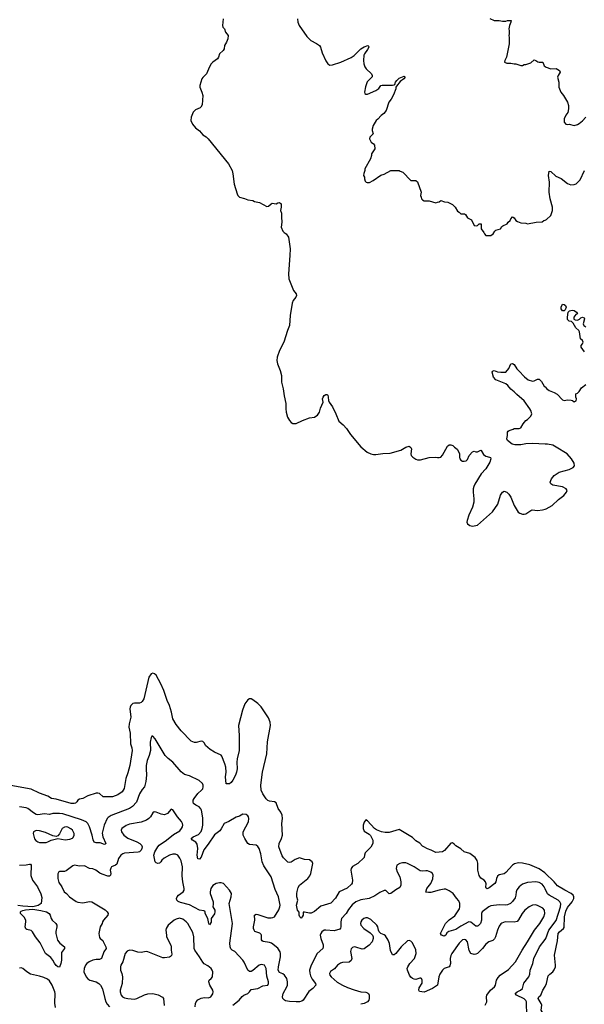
# Model space of a CAD drawing. Header units: inches. Extents: x 2057696 to 2160536, y 827480 to 1016834.
# Tile 122 of 256: x 2113693 to 2120471, y 885301 to 897121. Entities that reach past the tile are written whole.
import ezdxf

# ---------------------------------------------------------------- set-up
doc = ezdxf.new("R2010")
doc.units = ezdxf.units.IN
doc.header["$MEASUREMENT"] = 0
for name, color, linetype in [('C1818', 7, 'Continuous'), ('C1819', 7, 'Continuous'), ('C1828', 7, 'Continuous'), ('C1829', 7, 'Continuous')]:
    doc.layers.add(name, color=color, linetype=linetype)

msp = doc.modelspace()

# ---------------------------------------------------------------- linework, layer by layer
at = {"layer": 'C1818', "color": 5}
for points, elevation in [([(2120000, 886876), (2119998, 886878), (2119930, 886929), (2119816, 886976), (2119730, 886996), (2119682, 886998), (2119633, 886987), (2119609, 886970), (2119530, 886883), (2119510, 886869), (2119450, 886854), (2119430, 886839), (2119416, 886810), (2119410, 886770), (2119397, 886750), (2119330, 886698), (2119307, 886687), (2119294, 886694), (2119290, 886706), (2119292, 886748), (2119287, 886770), (2119270, 886793), (2119230, 886815), (2119210, 886848), (2119193, 886910), (2119194, 886994), (2119186, 887026), (2119162, 887062), (2119098, 887110), (2119030, 887133), (2118990, 887166), (2118930, 887203), (2118910, 887225), (2118890, 887239), (2118870, 887235), (2118792, 887148), (2118770, 887132), (2118690, 887125), (2118633, 887153), (2118590, 887166), (2118546, 887190), (2118530, 887201), (2118496, 887236), (2118450, 887264), (2118410, 887302), (2118250, 887399), (2118130, 887362), (2118082, 887362), (2118038, 887370), (2117975, 887395), (2117952, 887412), (2117870, 887504), (2117850, 887514), (2117830, 887489), (2117825, 887475), (2117816, 887450), (2117815, 887410), (2117830, 887379), (2117890, 887343), (2117906, 887326), (2117931, 887271), (2117931, 887230), (2117910, 887189), (2117840, 887120), (2117831, 887090), (2117830, 887065), (2117752, 886990), (2117690, 886955), (2117673, 886930), (2117670, 886910), (2117689, 886790), (2117683, 886757), (2117676, 886744), (2117623, 886697), (2117530, 886652), (2117486, 886574), (2117430, 886517), (2117310, 886481), (2117230, 886414), (2117190, 886397), (2117170, 886394), (2117112, 886408), (2117094, 886406), (2117095, 886370), (2117085, 886350), (2117070, 886335), (2117055, 886350), (2117049, 886371), (2117049, 886409), (2117029, 886430), (2117017, 886490), (2117033, 886550), (2117018, 886590), (2117018, 886630), (2117024, 886656), (2117037, 886703), (2117050, 886731), (2117150, 886813), (2117176, 886844), (2117187, 886870), (2117212, 886990), (2117205, 887010), (2117170, 887037), (2117110, 887041), (2117050, 887059), (2117000, 887040), (2116950, 887009), (2116930, 887002), (2116910, 887009), (2116860, 887060), (2116845, 887085), (2116804, 887190), (2116807, 887230), (2116836, 887290), (2116849, 887330), (2116840, 887470), (2116849, 887530), (2116843, 887570), (2116826, 887606), (2116797, 887650), (2116770, 887719), (2116750, 887733), (2116690, 887741), (2116670, 887749), (2116650, 887769), (2116610, 887826), (2116590, 887870), (2116589, 887930), (2116606, 888090), (2116659, 888310), (2116668, 888452), (2116702, 888650), (2116701, 888690), (2116680, 888740), (2116590, 888871), (2116550, 888912), (2116490, 888956), (2116470, 888967), (2116450, 888970), (2116430, 888956), (2116395, 888910), (2116366, 888834), (2116321, 888650), (2116328, 888530), (2116326, 888350), (2116302, 888250), (2116299, 888210), (2116303, 888130), (2116296, 888090), (2116282, 888050), (2116250, 887990), (2116230, 887962), (2116210, 887949), (2116190, 887946), (2116170, 887949), (2116164, 888030), (2116173, 888090), (2116169, 888150), (2116157, 888190), (2116119, 888279), (2116110, 888292), (2116030, 888329), (2115981, 888361), (2115925, 888410), (2115910, 888435), (2115890, 888455), (2115870, 888459), (2115810, 888444), (2115790, 888444), (2115750, 888461), (2115630, 888586), (2115570, 888660), (2115531, 888730), (2115516, 888810), (2115491, 888890), (2115464, 888950), (2115425, 889070), (2115388, 889150), (2115330, 889252), (2115310, 889270), (2115290, 889277), (2115270, 889270), (2115244, 889230), (2115181, 888970), (2115162, 888938), (2115150, 888924), (2115130, 888916), (2115070, 888916), (2115050, 888911), (2115027, 888890), (2115019, 888870), (2115016, 888850), (2115026, 888750), (2115008, 888670), (2115004, 888630), (2115018, 888558), (2115024, 888430), (2115040, 888380), (2115042, 888350), (2115014, 888170), (2114990, 888079), (2114965, 888010), (2114945, 887890), (2114924, 887850), (2114870, 887816), (2114807, 887793), (2114770, 887790), (2114693, 887793), (2114650, 887830), (2114630, 887835), (2114610, 887834), (2114510, 887802), (2114450, 887770), (2114410, 887763), (2114390, 887750), (2114379, 887730), (2114363, 887717), (2114348, 887712), (2114310, 887713), (2114130, 887762), (2114076, 887770), (2114030, 887798), (2113930, 887836), (2113830, 887882), (2113588, 887928)], 320), ([(2120000, 886689), (2119990, 886710), (2119964, 886744), (2119930, 886763), (2119890, 886772), (2119790, 886762), (2119730, 886744), (2119690, 886711), (2119663, 886677), (2119653, 886650), (2119649, 886610), (2119640, 886580), (2119610, 886536), (2119587, 886513), (2119550, 886494), (2119530, 886491), (2119450, 886494), (2119350, 886482), (2119325, 886470), (2119246, 886410), (2119238, 886390), (2119238, 886310), (2119223, 886270), (2119197, 886243), (2119190, 886239), (2119170, 886240), (2119110, 886288), (2119085, 886290), (2118990, 886241), (2118930, 886201), (2118844, 886176), (2118822, 886158), (2118810, 886130), (2118790, 886118), (2118756, 886130), (2118743, 886150), (2118806, 886270), (2118850, 886314), (2118916, 886364), (2118973, 886447), (2118978, 886470), (2118975, 886510), (2118965, 886545), (2118936, 886576), (2118898, 886630), (2118850, 886665), (2118810, 886685), (2118790, 886685), (2118727, 886673), (2118630, 886644), (2118602, 886642), (2118569, 886649), (2118581, 886690), (2118627, 886753), (2118653, 886807), (2118658, 886850), (2118650, 886870), (2118628, 886888), (2118590, 886902), (2118570, 886904), (2118530, 886899), (2118502, 886902), (2118427, 886950), (2118350, 886993), (2118330, 887000), (2118290, 887000), (2118255, 886990), (2118221, 886970), (2118214, 886930), (2118225, 886890), (2118255, 886830), (2118270, 886770), (2118270, 886730), (2118257, 886703), (2118210, 886676), (2118150, 886632), (2118130, 886627), (2118090, 886666), (2118070, 886667), (2118015, 886645), (2117956, 886604), (2117890, 886572), (2117790, 886556), (2117728, 886532), (2117683, 886497), (2117640, 886440), (2117611, 886390), (2117557, 886330), (2117547, 886290), (2117550, 886230), (2117546, 886214), (2117537, 886203), (2117470, 886183), (2117367, 886193), (2117350, 886190), (2117322, 886170), (2117308, 886150), (2117301, 886130), (2117309, 886090), (2117337, 886017), (2117338, 885990), (2117333, 885970), (2117266, 885910), (2117190, 885771), (2117173, 885710), (2117175, 885675), (2117183, 885643), (2117203, 885603), (2117244, 885550), (2117249, 885530), (2117212, 885490), (2117165, 885455), (2117095, 885350), (2117080, 885340), (2117050, 885331), (2117010, 885330), (2116930, 885333), (2116883, 885343), (2116870, 885350), (2116850, 885370), (2116848, 885390), (2116855, 885430), (2116900, 885510), (2116907, 885530), (2116909, 885570), (2116899, 885610), (2116872, 885652), (2116850, 885668), (2116810, 885685), (2116796, 885710), (2116798, 885750), (2116823, 885870), (2116823, 885910), (2116818, 885930), (2116790, 885974), (2116715, 886035), (2116690, 886045), (2116616, 886056), (2116603, 886063), (2116594, 886074), (2116594, 886130), (2116590, 886140), (2116574, 886154), (2116517, 886177), (2116506, 886190), (2116501, 886210), (2116501, 886230), (2116517, 886310), (2116510, 886371), (2116530, 886382), (2116550, 886381), (2116670, 886341), (2116710, 886338), (2116730, 886342), (2116750, 886353), (2116803, 886437), (2116816, 886470), (2116818, 886490), (2116799, 886590), (2116759, 886679), (2116713, 886830), (2116625, 886965), (2116602, 887010), (2116586, 887106), (2116567, 887170), (2116550, 887197), (2116530, 887212), (2116450, 887221), (2116433, 887233), (2116395, 887290), (2116375, 887330), (2116377, 887370), (2116438, 887490), (2116445, 887530), (2116441, 887550), (2116430, 887565), (2116410, 887579), (2116370, 887585), (2116330, 887561), (2116290, 887549), (2116204, 887496), (2116149, 887471), (2116113, 887407), (2116095, 887385), (2116030, 887336), (2115957, 887223), (2115903, 887157), (2115870, 887067), (2115850, 887045), (2115830, 887049), (2115822, 887090), (2115830, 887170), (2115823, 887223), (2115808, 887248), (2115768, 887270), (2115753, 887290), (2115776, 887310), (2115840, 887340), (2115870, 887375), (2115884, 887410), (2115892, 887450), (2115890, 887538), (2115875, 887630), (2115869, 887648), (2115847, 887670), (2115807, 887690), (2115781, 887710), (2115775, 887730), (2115776, 887750), (2115787, 887773), (2115830, 887830), (2115877, 887870), (2115890, 887888), (2115897, 887910), (2115896, 887930), (2115887, 887950), (2115847, 887987), (2115730, 888043), (2115670, 888062), (2115632, 888092), (2115530, 888210), (2115474, 888254), (2115438, 888290), (2115319, 888490), (2115290, 888519), (2115281, 888519), (2115270, 888506), (2115260, 888450), (2115264, 888350), (2115246, 888290), (2115222, 888230), (2115212, 888170), (2115209, 888130), (2115214, 888050), (2115205, 887975), (2115189, 887911), (2115161, 887879), (2115131, 887829), (2115093, 887727), (2115046, 887674), (2115009, 887651), (2114790, 887569), (2114755, 887545), (2114742, 887530), (2114705, 887450), (2114683, 887357), (2114690, 887310), (2114725, 887230), (2114717, 887223), (2114710, 887221), (2114658, 887238), (2114610, 887238), (2114587, 887247), (2114574, 887274), (2114563, 887330), (2114532, 887432), (2114512, 887470), (2114490, 887490), (2114434, 887514), (2114210, 887587), (2114170, 887593), (2114110, 887592), (2114090, 887591), (2114050, 887578), (2113990, 887586), (2113910, 887575), (2113890, 887581), (2113859, 887599), (2113790, 887651), (2113770, 887660), (2113690, 887670)], 340), ([(2116252, 885290), (2116328, 885350), (2116363, 885397), (2116383, 885410), (2116433, 885430), (2116453, 885450), (2116470, 885481), (2116550, 885492), (2116610, 885522), (2116670, 885531), (2116678, 885550), (2116678, 885570), (2116661, 885641), (2116650, 885730), (2116630, 885770), (2116610, 885777), (2116590, 885778), (2116567, 885770), (2116490, 885706), (2116470, 885695), (2116450, 885695), (2116430, 885710), (2116389, 885809), (2116373, 885833), (2116274, 885934), (2116243, 885950), (2116227, 885967), (2116219, 885990), (2116217, 886037), (2116248, 886270), (2116207, 886510), (2116231, 886590), (2116234, 886630), (2116213, 886670), (2116138, 886750), (2116110, 886759), (2116090, 886759), (2116050, 886750), (2116013, 886727), (2115987, 886690), (2115978, 886650), (2115980, 886630), (2116015, 886530), (2116017, 886503), (2116011, 886470), (2116035, 886430), (2116036, 886410), (2116030, 886389), (2115993, 886330), (2115990, 886289), (2115970, 886257), (2115963, 886270), (2115950, 886330), (2115920, 886390), (2115921, 886410), (2115917, 886417), (2115905, 886425), (2115850, 886433), (2115730, 886497), (2115623, 886523), (2115596, 886536), (2115580, 886550), (2115576, 886570), (2115583, 886590), (2115600, 886610), (2115656, 886650), (2115666, 886670), (2115668, 886690), (2115651, 886770), (2115642, 886842), (2115646, 886950), (2115630, 887024), (2115617, 887057), (2115590, 887092), (2115564, 887104), (2115530, 887105), (2115491, 887090), (2115426, 887054), (2115399, 887030), (2115387, 887010), (2115370, 886997), (2115350, 886992), (2115330, 886999), (2115319, 887010), (2115305, 887090), (2115317, 887130), (2115351, 887190), (2115367, 887210), (2115456, 887270), (2115541, 887339), (2115615, 887385), (2115637, 887410), (2115647, 887430), (2115651, 887450), (2115647, 887470), (2115635, 887495), (2115586, 887550), (2115530, 887634), (2115510, 887642), (2115468, 887592), (2115430, 887577), (2115390, 887582), (2115330, 887607), (2115309, 887611), (2115290, 887599), (2115264, 887550), (2115244, 887530), (2115214, 887510), (2115150, 887486), (2115010, 887463), (2114970, 887448), (2114920, 887410), (2114912, 887390), (2114914, 887370), (2114942, 887330), (2114990, 887294), (2115099, 887250), (2115133, 887230), (2115153, 887210), (2115161, 887190), (2115159, 887170), (2115150, 887150), (2115130, 887133), (2115114, 887126), (2114950, 887115), (2114930, 887109), (2114907, 887093), (2114880, 887050), (2114857, 886983), (2114842, 886970), (2114796, 886950), (2114785, 886935), (2114780, 886910), (2114785, 886870), (2114781, 886850), (2114770, 886838), (2114750, 886838), (2114682, 886862), (2114656, 886876), (2114608, 886912), (2114570, 886926), (2114530, 886933), (2114470, 886962), (2114410, 886958), (2114350, 886970), (2114330, 886962), (2114250, 886904), (2114230, 886896), (2114170, 886895), (2114161, 886890), (2114151, 886869), (2114150, 886810), (2114163, 886763), (2114199, 886710), (2114228, 886650), (2114254, 886630), (2114290, 886590), (2114370, 886535), (2114390, 886527), (2114450, 886520), (2114530, 886535), (2114558, 886530), (2114717, 886437), (2114742, 886410), (2114753, 886390), (2114750, 886370), (2114699, 886310), (2114688, 886290), (2114682, 886270), (2114660, 886230), (2114642, 886150), (2114650, 886105), (2114659, 886090), (2114690, 886067), (2114696, 886056), (2114728, 885990), (2114730, 885970), (2114703, 885930), (2114675, 885850), (2114650, 885838), (2114610, 885839), (2114570, 885833), (2114528, 885812), (2114500, 885790), (2114484, 885770), (2114466, 885730), (2114463, 885690), (2114489, 885630), (2114510, 885606), (2114535, 885590), (2114611, 885570), (2114642, 885550), (2114662, 885530), (2114687, 885487), (2114713, 885370), (2114727, 885330), (2114744, 885304), (2114770, 885270)], 360), ([(2113690, 886971), (2113770, 886974), (2113810, 886984), (2113822, 886982), (2113832, 886972), (2113826, 886846), (2113848, 886790), (2113906, 886710), (2113948, 886628), (2113958, 886582), (2113950, 886510), (2113913, 886487), (2113850, 886473), (2113730, 886480), (2113669, 886489)], 340), ([(2119283, 885290), (2119300, 885330), (2119298, 885390), (2119302, 885410), (2119345, 885470), (2119393, 885510), (2119404, 885530), (2119418, 885590), (2119436, 885624), (2119460, 885650), (2119562, 885718), (2119646, 885810), (2119726, 885950), (2119791, 886050), (2119873, 886190), (2119937, 886270), (2119984, 886350), (2119999, 886390), (2119995, 886430), (2119974, 886454), (2119908, 886488), (2119886, 886494), (2119850, 886492), (2119810, 886473), (2119757, 886430), (2119724, 886390), (2119683, 886317), (2119664, 886296), (2119630, 886287), (2119522, 886290), (2119483, 886277), (2119470, 886267), (2119450, 886239), (2119429, 886190), (2119406, 886110), (2119394, 886086), (2119372, 886068), (2119327, 886050), (2119290, 886024), (2119250, 885971), (2119210, 885930), (2119190, 885913), (2119170, 885903), (2119150, 885900), (2119110, 885910), (2119090, 885946), (2119070, 886050), (2119050, 886075), (2119030, 886081), (2119010, 886075), (2118970, 886036), (2118880, 885910), (2118870, 885889), (2118861, 885850), (2118864, 885790), (2118858, 885762), (2118850, 885750), (2118790, 885730), (2118768, 885710), (2118737, 885663), (2118724, 885630), (2118710, 885530), (2118650, 885490), (2118550, 885447), (2118494, 885454), (2118484, 885470), (2118490, 885499), (2118523, 885557), (2118526, 885590), (2118518, 885610), (2118510, 885617), (2118495, 885615), (2118450, 885600), (2118430, 885602), (2118410, 885612), (2118389, 885629), (2118372, 885650), (2118348, 885710), (2118346, 885730), (2118352, 885750), (2118378, 885790), (2118433, 885850), (2118454, 885910), (2118450, 885955), (2118410, 886039), (2118390, 886061), (2118370, 886069), (2118350, 886065), (2118274, 885990), (2118210, 885913), (2118190, 885896), (2118170, 885894), (2118146, 885946), (2118132, 886030), (2118118, 886070), (2118085, 886125), (2118070, 886137), (2118030, 886152), (2118010, 886170), (2118000, 886190), (2117991, 886230), (2117981, 886250), (2117910, 886319), (2117870, 886340), (2117850, 886341), (2117823, 886330), (2117801, 886310), (2117789, 886290), (2117785, 886270), (2117790, 886250), (2117824, 886210), (2117899, 886159), (2117928, 886130), (2117935, 886110), (2117935, 886090), (2117924, 886050), (2117889, 886010), (2117830, 885967), (2117805, 885965), (2117730, 885988), (2117710, 885990), (2117690, 885983), (2117674, 885966), (2117665, 885935), (2117679, 885850), (2117674, 885826), (2117650, 885808), (2117570, 885805), (2117543, 885797), (2117508, 885770), (2117472, 885728), (2117423, 885697), (2117413, 885670), (2117418, 885650), (2117431, 885630), (2117506, 885566), (2117568, 885530), (2117630, 885502), (2117710, 885474), (2117790, 885452), (2117847, 885447), (2117870, 885439), (2117881, 885430), (2117888, 885410), (2117890, 885370), (2117884, 885350), (2117870, 885330), (2117830, 885310), (2117790, 885301)], 360), ([(2115801, 885270), (2115803, 885310), (2115810, 885330), (2115830, 885354), (2115870, 885376), (2115910, 885382), (2115959, 885381), (2115989, 885390), (2116010, 885426), (2116014, 885450), (2116010, 885470), (2115976, 885530), (2115962, 885570), (2115966, 885590), (2115993, 885610), (2116006, 885630), (2116010, 885690), (2116005, 885710), (2115990, 885732), (2115950, 885765), (2115908, 885788), (2115890, 885807), (2115852, 885872), (2115797, 885950), (2115787, 885970), (2115782, 886110), (2115770, 886165), (2115711, 886270), (2115690, 886293), (2115650, 886324), (2115610, 886334), (2115570, 886324), (2115548, 886310), (2115477, 886250), (2115451, 886210), (2115447, 886190), (2115457, 886130), (2115456, 886110), (2115507, 886010), (2115513, 885990), (2115511, 885950), (2115518, 885902), (2115514, 885886), (2115505, 885875), (2115490, 885867), (2115430, 885858), (2115410, 885859), (2115230, 885933), (2115210, 885935), (2115150, 885923), (2115110, 885929), (2115050, 885947), (2115010, 885951), (2114982, 885938), (2114958, 885910), (2114929, 885811), (2114907, 885773), (2114901, 885750), (2114901, 885710), (2114919, 885670), (2114928, 885630), (2114922, 885550), (2114899, 885470), (2114898, 885450), (2114909, 885410), (2114928, 885390), (2114950, 885380), (2114990, 885370), (2115070, 885364), (2115097, 885370), (2115190, 885415), (2115230, 885426), (2115290, 885430), (2115355, 885415), (2115408, 885388), (2115420, 885370), (2115426, 885286)], 380), ([(2119783, 885163), (2119776, 885330), (2119770, 885348), (2119750, 885368), (2119658, 885410), (2119641, 885430), (2119666, 885450), (2119706, 885470), (2119728, 885490), (2119744, 885556), (2119806, 885630), (2119816, 885664), (2119821, 885710), (2119854, 885790), (2119867, 885850), (2119934, 885990), (2120000, 886078)], 340), ([(2114121, 885261), (2114115, 885315), (2114118, 885430), (2114114, 885450), (2114082, 885530), (2114050, 885583), (2114025, 885605), (2113983, 885623), (2113930, 885640), (2113824, 885664), (2113778, 885690), (2113732, 885732), (2113710, 885741), (2113690, 885735)], 360), ([(2120000, 885164), (2119964, 885210), (2119955, 885230), (2119963, 885290), (2119955, 885310), (2119916, 885370), (2119925, 885390), (2119950, 885413), (2119975, 885470), (2120000, 885515)], 320)]:
    msp.add_lwpolyline(points, dxfattribs=dict(at, elevation=elevation))
for points, elevation in [([(2114250, 887431), (2114230, 887427), (2114202, 887410), (2114170, 887349), (2114150, 887322), (2114130, 887317), (2114090, 887323), (2114003, 887363), (2113930, 887385), (2113890, 887388), (2113859, 887370), (2113854, 887350), (2113865, 887305), (2113869, 887289), (2113886, 887266), (2113910, 887250), (2113930, 887244), (2114010, 887244), (2114030, 887250), (2114070, 887273), (2114150, 887292), (2114237, 887277), (2114296, 887284), (2114325, 887295), (2114336, 887304), (2114348, 887330), (2114346, 887350), (2114327, 887390), (2114308, 887408), (2114270, 887428)], 360), ([(2114170, 885749), (2114150, 885750), (2114130, 885768), (2114110, 885796), (2114092, 885832), (2114065, 885865), (2114001, 885910), (2113938, 886038), (2113883, 886110), (2113848, 886170), (2113830, 886186), (2113778, 886198), (2113766, 886206), (2113760, 886230), (2113768, 886290), (2113766, 886310), (2113747, 886347), (2113703, 886390), (2113703, 886410), (2113710, 886418), (2113732, 886428), (2113764, 886436), (2113850, 886442), (2113947, 886427), (2114015, 886410), (2114045, 886390), (2114059, 886370), (2114071, 886330), (2114084, 886310), (2114128, 886270), (2114138, 886250), (2114140, 886230), (2114126, 886174), (2114126, 886150), (2114148, 886070), (2114174, 886034), (2114230, 885990), (2114230, 885970), (2114196, 885924), (2114194, 885830), (2114188, 885792)], 340)]:
    msp.add_lwpolyline(points, close=True, dxfattribs=dict(at, elevation=elevation))
at = {"layer": 'C1819', "color": 5}
for points, elevation in [([(2116136, 897130), (2116127, 897050), (2116131, 897030), (2116151, 897010), (2116165, 896970), (2116195, 896930), (2116190, 896890), (2116176, 896850), (2116153, 896810), (2116146, 896770), (2116135, 896750), (2116091, 896710), (2116081, 896670), (2116067, 896650), (2116010, 896612), (2115991, 896590), (2115970, 896555), (2115936, 896470), (2115892, 896428), (2115880, 896410), (2115855, 896330), (2115854, 896310), (2115881, 896250), (2115893, 896210), (2115883, 896097), (2115869, 896071), (2115859, 896061), (2115803, 896037), (2115774, 896010), (2115753, 895950), (2115749, 895909), (2115767, 895867), (2115802, 895822), (2115850, 895787), (2115890, 895739), (2115930, 895714), (2115955, 895690), (2116199, 895390), (2116243, 895310), (2116253, 895270), (2116268, 895148), (2116303, 895030), (2116311, 895011), (2116330, 894991), (2116390, 894976), (2116430, 894960), (2116490, 894950), (2116510, 894939), (2116570, 894925), (2116660, 894880), (2116678, 894882), (2116710, 894912), (2116723, 894917), (2116770, 894911), (2116790, 894922), (2116810, 894925), (2116831, 894910), (2116831, 894870), (2116825, 894830), (2116837, 894797), (2116834, 894750), (2116839, 894690), (2116830, 894630), (2116850, 894581), (2116866, 894566), (2116892, 894552), (2116920, 894510), (2116939, 894370), (2116937, 894290), (2116920, 894070), (2116923, 894010), (2116981, 893870), (2117012, 893830), (2117017, 893810), (2117008, 893790), (2116974, 893750), (2116963, 893717), (2116941, 893570), (2116933, 893450), (2116906, 893390), (2116865, 893250), (2116812, 893148), (2116785, 893070), (2116781, 893030), (2116787, 892990), (2116818, 892910), (2116836, 892850), (2116837, 892770), (2116856, 892690), (2116867, 892607), (2116887, 892513), (2116888, 892450), (2116893, 892410), (2116907, 892350), (2116930, 892310), (2116950, 892285), (2116970, 892272), (2117010, 892272), (2117089, 892311), (2117170, 892340), (2117230, 892350), (2117250, 892360), (2117270, 892375), (2117293, 892410), (2117303, 892457), (2117336, 892530), (2117330, 892570), (2117336, 892590), (2117350, 892611), (2117370, 892621), (2117380, 892620), (2117390, 892618), (2117393, 892613), (2117398, 892590), (2117399, 892550), (2117407, 892530), (2117450, 892475), (2117490, 892390), (2117523, 892303), (2117577, 892257), (2117615, 892215), (2117663, 892143), (2117790, 891992), (2117865, 891930), (2117910, 891909), (2117939, 891901), (2117970, 891900), (2118052, 891912), (2118141, 891919), (2118270, 891954), (2118330, 891991), (2118370, 892001), (2118387, 891987), (2118395, 891970), (2118387, 891910), (2118391, 891890), (2118411, 891870), (2118450, 891845), (2118470, 891838), (2118504, 891836), (2118610, 891866), (2118690, 891871), (2118710, 891865), (2118730, 891865), (2118750, 891871), (2118770, 891892), (2118830, 892002), (2118850, 892018), (2118870, 892018), (2118892, 892010), (2118912, 891990), (2118946, 891966), (2118966, 891930), (2118971, 891910), (2118971, 891870), (2118978, 891850), (2118990, 891832), (2119010, 891822), (2119030, 891822), (2119054, 891826), (2119070, 891842), (2119089, 891891), (2119130, 891934), (2119150, 891942), (2119170, 891934), (2119190, 891934), (2119230, 891952), (2119234, 891950), (2119260, 891900), (2119290, 891882), (2119334, 891870), (2119344, 891864), (2119351, 891850), (2119336, 891810), (2119291, 891730), (2119231, 891669), (2119155, 891545), (2119143, 891517), (2119135, 891490), (2119135, 891450), (2119145, 891370), (2119145, 891330), (2119128, 891270), (2119085, 891175), (2119063, 891110), (2119062, 891090), (2119068, 891070), (2119096, 891050), (2119130, 891043), (2119188, 891052), (2119370, 891215), (2119434, 891306), (2119467, 891413), (2119481, 891439), (2119490, 891451), (2119510, 891462), (2119542, 891450), (2119567, 891427), (2119590, 891390), (2119628, 891290), (2119678, 891210), (2119696, 891196), (2119730, 891186), (2119750, 891186), (2119770, 891190), (2119829, 891231), (2119844, 891236), (2119910, 891230), (2119970, 891237), (2120000, 891246)], 320), ([(2117027, 897130), (2117031, 897090), (2117047, 897050), (2117138, 896918), (2117186, 896870), (2117255, 896835), (2117291, 896810), (2117303, 896790), (2117324, 896724), (2117367, 896627), (2117391, 896591), (2117417, 896577), (2117450, 896578), (2117550, 896611), (2117672, 896668), (2117707, 896693), (2117790, 896771), (2117830, 896794), (2117874, 896810), (2117882, 896802), (2117885, 896790), (2117870, 896762), (2117831, 896710), (2117826, 896694), (2117819, 896630), (2117823, 896590), (2117835, 896555), (2117851, 896531), (2117918, 896470), (2117926, 896450), (2117925, 896435), (2117866, 896374), (2117843, 896317), (2117831, 896250), (2117836, 896236), (2117850, 896226), (2117870, 896227), (2117967, 896273), (2118003, 896297), (2118030, 896332), (2118043, 896337), (2118170, 896336), (2118190, 896341), (2118196, 896344), (2118206, 896370), (2118221, 896390), (2118250, 896421), (2118310, 896442), (2118322, 896430), (2118303, 896410), (2118261, 896379), (2118216, 896324), (2118210, 896310), (2118210, 896290), (2118181, 896219), (2118153, 896167), (2118125, 896130), (2118091, 896030), (2118064, 895996), (2118031, 895970), (2117994, 895926), (2117972, 895910), (2117938, 895850), (2117925, 895805), (2117925, 895790), (2117938, 895750), (2117898, 895710), (2117891, 895690), (2117911, 895651), (2117942, 895630), (2117954, 895614), (2117958, 895570), (2117918, 895510), (2117918, 895490), (2117906, 895450), (2117838, 895330), (2117838, 895310), (2117825, 895275), (2117822, 895250), (2117831, 895230), (2117831, 895210), (2117842, 895182), (2117851, 895171), (2117865, 895165), (2117893, 895167), (2117938, 895190), (2118027, 895253), (2118070, 895267), (2118150, 895311), (2118250, 895311), (2118261, 895301), (2118294, 895290), (2118390, 895192), (2118450, 895192), (2118470, 895174), (2118511, 895051), (2118506, 895010), (2118511, 894990), (2118518, 894970), (2118530, 894958), (2118550, 894945), (2118610, 894945), (2118690, 894922), (2118708, 894932), (2118730, 894934), (2118750, 894952), (2118793, 894933), (2118834, 894930), (2118890, 894902), (2118922, 894870), (2118950, 894822), (2118970, 894812), (2118990, 894792), (2119034, 894790), (2119044, 894784), (2119070, 894742), (2119117, 894717), (2119150, 894652), (2119174, 894646), (2119190, 894652), (2119210, 894671), (2119232, 894670), (2119231, 894610), (2119265, 894565), (2119272, 894550), (2119290, 894532), (2119350, 894532), (2119378, 894550), (2119396, 894584), (2119410, 894594), (2119466, 894610), (2119483, 894637), (2119495, 894645), (2119546, 894670), (2119558, 894690), (2119582, 894710), (2119590, 894732), (2119610, 894754), (2119630, 894742), (2119650, 894712), (2119670, 894698), (2119710, 894682), (2119770, 894678), (2119790, 894672), (2119892, 894692), (2119967, 894693), (2119986, 894710), (2120000, 894715)], 340), ([(2119337, 897137), (2119390, 897111), (2119450, 897111), (2119490, 897103), (2119530, 897104), (2119551, 897111), (2119592, 897110), (2119591, 897090), (2119575, 897050), (2119566, 897010), (2119571, 896989), (2119571, 896951), (2119566, 896930), (2119571, 896909), (2119571, 896830), (2119536, 896670), (2119518, 896630), (2119514, 896610), (2119540, 896600), (2119590, 896601), (2119630, 896591), (2119650, 896591), (2119710, 896572), (2119730, 896572), (2119750, 896582), (2119770, 896582), (2119830, 896605), (2119870, 896638), (2119890, 896631), (2119914, 896614), (2119930, 896611), (2119973, 896613), (2119988, 896568), (2120000, 896559)], 360), ([(2120000, 892026), (2119850, 892032), (2119770, 892029), (2119710, 892016), (2119638, 892018), (2119604, 892024), (2119549, 892069), (2119541, 892090), (2119549, 892130), (2119549, 892170), (2119558, 892182), (2119570, 892191), (2119616, 892204), (2119630, 892212), (2119690, 892212), (2119710, 892222), (2119738, 892270), (2119769, 892311), (2119790, 892322), (2119830, 892362), (2119842, 892390), (2119830, 892428), (2119817, 892450), (2119750, 892545), (2119661, 892621), (2119630, 892655), (2119590, 892684), (2119554, 892730), (2119530, 892749), (2119410, 892797), (2119381, 892830), (2119365, 892890), (2119370, 892901), (2119390, 892908), (2119430, 892894), (2119470, 892888), (2119529, 892891), (2119567, 892933), (2119590, 892991), (2119610, 892995), (2119630, 892981), (2119661, 892930), (2119684, 892904), (2119754, 892834), (2119799, 892799), (2119850, 892781), (2119870, 892784), (2119910, 892804), (2119930, 892807), (2119959, 892779), (2119990, 892722), (2120000, 892712)], 320)]:
    msp.add_lwpolyline(points, dxfattribs=dict(at, elevation=elevation))
at = {"layer": 'C1828', "color": 5}
for points, elevation in [([(2120000, 885515), (2120019, 885550), (2120038, 885642), (2120056, 885664), (2120093, 885690), (2120110, 885716), (2120124, 885750), (2120126, 885770), (2120113, 885890), (2120150, 886064), (2120159, 886150), (2120173, 886170), (2120222, 886210), (2120230, 886225), (2120235, 886350), (2120250, 886419), (2120270, 886463), (2120326, 886530), (2120344, 886570), (2120347, 886590), (2120337, 886610), (2120315, 886630), (2120237, 886670), (2120150, 886724), (2120110, 886770), (2120000, 886876)], 320), ([(2120000, 886078), (2120010, 886092), (2120045, 886190), (2120134, 886306), (2120185, 886470), (2120189, 886509), (2120179, 886530), (2120156, 886550), (2120051, 886611), (2120030, 886629), (2120000, 886689)], 340)]:
    msp.add_lwpolyline(points, dxfattribs=dict(at, elevation=elevation))
at = {"layer": 'C1829', "color": 5}
for points, elevation in [([(2120000, 896559), (2120012, 896550), (2120070, 896531), (2120134, 896534), (2120172, 896510), (2120181, 896490), (2120156, 896450), (2120151, 896430), (2120167, 896370), (2120167, 896310), (2120191, 896250), (2120222, 896210), (2120271, 896130), (2120283, 896090), (2120282, 896050), (2120274, 896006), (2120250, 895975), (2120228, 895930), (2120231, 895891), (2120250, 895865), (2120270, 895861), (2120290, 895865), (2120350, 895851), (2120390, 895863), (2120410, 895874), (2120450, 895908), (2120490, 895950)], 360), ([(2120000, 894715), (2120018, 894722), (2120069, 894771), (2120089, 894831), (2120089, 894870), (2120061, 894970), (2120050, 895050), (2120052, 895170), (2120041, 895250), (2120050, 895302), (2120070, 895298), (2120130, 895241), (2120193, 895213), (2120270, 895154), (2120310, 895139), (2120350, 895141), (2120374, 895150), (2120422, 895198), (2120475, 895310)], 340), ([(2120473, 893133), (2120433, 893190), (2120434, 893210), (2120449, 893230), (2120457, 893250), (2120449, 893270), (2120427, 893290), (2120414, 893374), (2120406, 893390), (2120370, 893421), (2120338, 893478), (2120317, 893497), (2120290, 893501), (2120270, 893521), (2120268, 893552), (2120276, 893610), (2120292, 893628), (2120324, 893636), (2120350, 893630), (2120376, 893610), (2120391, 893589), (2120370, 893581), (2120344, 893550), (2120347, 893527), (2120360, 893520), (2120390, 893516), (2120414, 893526), (2120430, 893541), (2120449, 893551), (2120470, 893541), (2120475, 893530), (2120458, 893470), (2120464, 893450), (2120490, 893435)], 320), ([(2120000, 892712), (2120022, 892690), (2120050, 892671), (2120110, 892647), (2120147, 892627), (2120210, 892559), (2120230, 892551), (2120270, 892559), (2120315, 892555), (2120331, 892551), (2120350, 892532), (2120375, 892545), (2120378, 892570), (2120368, 892590), (2120369, 892630), (2120390, 892638), (2120410, 892658), (2120439, 892701), (2120490, 892743)], 320), ([(2120000, 891246), (2120015, 891250), (2120087, 891290), (2120160, 891360), (2120225, 891410), (2120259, 891450), (2120264, 891470), (2120254, 891490), (2120210, 891515), (2120094, 891534), (2120080, 891540), (2120068, 891550), (2120062, 891570), (2120079, 891610), (2120109, 891650), (2120169, 891691), (2120290, 891721), (2120336, 891744), (2120353, 891767), (2120350, 891798), (2120319, 891850), (2120264, 891910), (2120135, 891990), (2120092, 892012), (2120030, 892025), (2120000, 892026)], 320)]:
    msp.add_lwpolyline(points, dxfattribs=dict(at, elevation=elevation))
at = {"layer": 'C1829', "color": 5, "elevation": 320}
msp.add_lwpolyline([(2120230, 893625), (2120210, 893627), (2120195, 893650), (2120193, 893670), (2120210, 893705), (2120230, 893701), (2120245, 893690), (2120254, 893670), (2120243, 893637)], close=True, dxfattribs=at)

doc.saveas('drawing.dxf')
